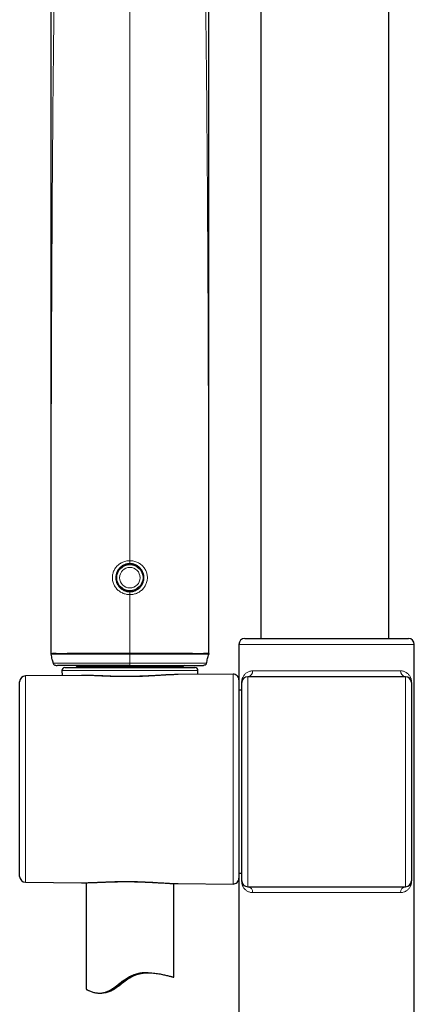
# Model space of a CAD drawing. Header units: millimetres. Extents: x 8 to 2314, y 12 to 2305.
# Tile 40 of 156: x 1068 to 1135, y 1589 to 1758. Entities that reach past the tile are written whole.
import ezdxf

# ---------------------------------------------------------------- set-up
doc = ezdxf.new("R2010")
doc.units = ezdxf.units.MM

msp = doc.modelspace()

# ---------------------------------------------------------------- linework, layer by layer
at = {"color": 7, "linetype": 'Continuous', "lineweight": 30}
for p, q in [((1130.88, 1651.73), (1130.88, 1795.21)), ((1108.98, 1769.99), (1108.98, 1651.73)), ((1105.21, 1650.73), (1105.21, 1644.65)), ((1106.21, 1651.73), (1134.21, 1651.73)), ((1135.21, 1530.73), (1135.21, 1650.73)), ((1075.43, 1646.77), (1097.69, 1646.77)), ((1077.46, 1646.93), (1077.46, 1646.77)), ((1095.66, 1646.77), (1095.66, 1646.93)), ((1078.26, 1645.42), (1068.71, 1645.34)), ((1074.93, 1646.25), (1074.97, 1645.39)), ((1078.62, 1645.42), (1078.26, 1645.42)), ((1094.83, 1645.56), (1094.58, 1645.56)), ((1104.21, 1645.65), (1094.83, 1645.56)), ((1098.16, 1645.59), (1098.19, 1646.25)), ((1133.71, 1645.2), (1106.71, 1645.2)), ((1067.71, 1611.05), (1067.71, 1644.34)), ((1105.21, 1644.65), (1105.21, 1610.74)), ((1105.71, 1610.28), (1105.71, 1644.2)), ((1134.71, 1644.2), (1134.71, 1610.28)), ((1105.71, 1642.88), (1105.21, 1642.88)), ((1105.21, 1611.61), (1105.71, 1611.61)), ((1068.71, 1610.05), (1078.27, 1609.97)), ((1078.26, 1609.97), (1078.27, 1609.97)), ((1079.06, 1609.97), (1079.06, 1591.78)), ((1094.06, 1593.83), (1094.06, 1609.84)), ((1094.75, 1609.82), (1094.83, 1609.82)), ((1094.83, 1609.82), (1104.21, 1609.74)), ((1105.21, 1610.74), (1105.21, 1530.73)), ((1106.71, 1609.28), (1133.71, 1609.28)), ((1081.38, 1591.09), (1081.74, 1591.09))]:
    msp.add_line(p, q, dxfattribs=at)
at = {"color": 252, "linetype": 'Continuous', "lineweight": 0}
for p, q in [((1086.56, 1764.41), (1086.56, 1665.04)), ((1084.99, 1663.94), (1085.09, 1663.84)), ((1088.12, 1663.94), (1088.03, 1663.84)), ((1085.09, 1660.43), (1084.99, 1660.33)), ((1088.03, 1660.43), (1088.13, 1660.33)), ((1086.56, 1659.24), (1086.56, 1649.2)), ((1135.21, 1650.73), (1105.21, 1650.73)), ((1073.08, 1649.07), (1073.06, 1649.19)), ((1086.56, 1649.2), (1086.56, 1649.07)), ((1086.56, 1649.07), (1086.56, 1647.51)), ((1100.04, 1649.07), (1100.06, 1649.19)), ((1077.46, 1646.93), (1095.66, 1646.93)), ((1068.71, 1645.34), (1068.71, 1610.05)), ((1098.19, 1646.25), (1074.93, 1646.25)), ((1104.21, 1609.74), (1104.21, 1645.65)), ((1106.71, 1645.2), (1106.71, 1609.28)), ((1133.71, 1609.28), (1133.71, 1645.2)), ((1105.68, 1642.88), (1105.68, 1644.2)), ((1105.71, 1644.2), (1105.68, 1644.2)), ((1134.71, 1644.2), (1134.74, 1644.2)), ((1134.74, 1644.2), (1134.74, 1610.28)), ((1105.68, 1610.28), (1105.68, 1611.61)), ((1105.68, 1610.28), (1105.71, 1610.28)), ((1134.74, 1610.28), (1134.71, 1610.28)), ((1132.87, 1608.28), (1107.56, 1608.28))]:
    msp.add_line(p, q, dxfattribs=at)
at = {"color": 252, "linetype": 'Continuous', "lineweight": 0, "flags": 128}
for points in [[(1086.56, 1664.53), (1086.56, 1664.54), (1086.56, 1664.57), (1086.56, 1664.62), (1086.56, 1664.68), (1086.56, 1664.76), (1086.56, 1664.85), (1086.56, 1664.94), (1086.56, 1665.04)], [(1084.52, 1663.39), (1084.54, 1663.37), (1084.57, 1663.34), (1084.59, 1663.31), (1084.6, 1663.28), (1084.6, 1663.26), (1084.6, 1663.24)], [(1088.52, 1663.24), (1088.51, 1663.26), (1088.52, 1663.28), (1088.53, 1663.31), (1088.55, 1663.34), (1088.58, 1663.37), (1088.6, 1663.39)], [(1084.52, 1660.88), (1084.54, 1660.9), (1084.57, 1660.93), (1084.59, 1660.96), (1084.6, 1660.99), (1084.6, 1661.01), (1084.6, 1661.03)], [(1088.52, 1661.03), (1088.51, 1661.01), (1088.52, 1660.99), (1088.53, 1660.96), (1088.55, 1660.93), (1088.58, 1660.9), (1088.6, 1660.88)], [(1086.56, 1659.24), (1086.56, 1659.34), (1086.56, 1659.43), (1086.56, 1659.51), (1086.56, 1659.59), (1086.56, 1659.65), (1086.56, 1659.7), (1086.56, 1659.72), (1086.56, 1659.73)]]:
    msp.add_lwpolyline(points, dxfattribs=at)
at = {"color": 7, "linetype": 'Continuous', "lineweight": 30}
msp.add_circle((1086.56, 1662.13), 2.25, dxfattribs=at)
at = {"color": 252, "linetype": 'Continuous', "lineweight": 0}
msp.add_circle((1086.56, 1662.13), 1.75, dxfattribs=at)
at = {"color": 7, "linetype": 'Continuous', "lineweight": 30}
for centre, radius, start, end in [((1106.21, 1650.73), 1, 90, 180), ((1134.21, 1650.73), 1, 0, 90), ((1075.43, 1646.27), 0.5, 90, 182.4813), ((1077.26, 1646.93), 0.2, 0, 90), ((1095.86, 1646.93), 0.2, 90, 180), ((1097.69, 1646.27), 0.5, 357.5187, 90), ((1068.71, 1644.34), 1, 90.5, 180), ((1104.21, 1644.65), 1, 0, 90.5), ((1106.71, 1644.2), 1, 90, 180), ((1133.71, 1644.2), 1, 0, 90), ((1068.71, 1611.05), 1, 180, 269.5), ((1104.21, 1610.74), 1, 269.5, 0), ((1106.71, 1610.28), 1, 180, 270), ((1133.71, 1610.28), 1, 270, 0)]:
    msp.add_arc(centre, radius, start, end, dxfattribs=at)
at = {"color": 252, "linetype": 'Continuous', "lineweight": 0}
for centre, radius, start, end in [((1106.62, 1646.13), 0.944, 280.3046, 4.1034), ((1133.81, 1646.13), 0.944, 175.8966, 259.6954), ((1106.63, 1608.35), 0.932, 355.5675, 84.7445), ((1133.8, 1608.35), 0.932, 95.2555, 184.4325)]:
    msp.add_arc(centre, radius, start, end, dxfattribs=at)
msp.add_ellipse((1120.21, 1646.21), major_axis=(15, 0), ratio=0.000615, start_param=3.708157, end_param=5.716621, dxfattribs=at)
at = {"color": 7, "linetype": 'Continuous', "lineweight": 30}
for points, knots in [([(1100.06, 1649.18), (1100.06, 1649.25), (1100.06, 1649.61), (1100.06, 1650.26), (1100.06, 1651.09), (1100.06, 1651.87), (1100.06, 1652.61), (1100.06, 1653.29), (1100.06, 1653.9), (1100.06, 1654.46), (1100.06, 1654.97), (1100.06, 1655.44), (1100.06, 1655.88), (1100.06, 1656.27), (1100.06, 1656.62), (1100.06, 1656.92), (1100.06, 1657.18), (1100.06, 1657.38), (1100.06, 1657.55), (1100.06, 1657.7), (1100.06, 1657.85), (1100.06, 1658.09), (1100.06, 1658.43), (1100.06, 1658.9), (1100.06, 1659.43), (1100.06, 1660.03), (1100.06, 1660.7), (1100.06, 1661.42), (1100.06, 1662.18), (1100.06, 1663.27), (1100.06, 1664.7), (1100.06, 1666.48), (1100.06, 1668.3), (1100.06, 1670.16), (1100.06, 1672.07), (1100.06, 1674.02), (1100.06, 1675.98), (1100.06, 1677.93), (1100.06, 1679.87), (1100.06, 1681.8), (1100.06, 1683.58), (1100.06, 1685.21), (1100.06, 1686.7), (1100.06, 1688.18), (1100.06, 1689.65), (1100.06, 1691.08), (1100.06, 1692.47), (1100.06, 1693.79), (1100.06, 1695.07), (1100.06, 1696.29), (1100.06, 1697.46), (1100.06, 1698.58), (1100.06, 1699.64), (1100.06, 1700.59), (1100.06, 1701.43), (1100.06, 1702.2), (1100.06, 1703), (1100.06, 1703.83), (1100.06, 1704.71), (1100.06, 1705.63), (1100.06, 1706.59), (1100.06, 1707.6), (1100.06, 1708.64), (1100.06, 1709.72), (1100.06, 1710.84), (1100.06, 1711.99), (1100.06, 1713.7), (1100.06, 1715.94), (1100.06, 1718.68), (1100.06, 1721.45), (1100.06, 1724.24), (1100.06, 1727.04), (1100.06, 1729.8), (1100.06, 1732.49), (1100.06, 1734.58), (1100.06, 1736.06), (1100.06, 1736.96), (1100.06, 1737.86), (1100.06, 1738.75), (1100.06, 1739.63), (1100.06, 1740.51), (1100.06, 1741.38), (1100.06, 1742.25), (1100.06, 1743.13), (1100.06, 1744.03), (1100.06, 1744.98), (1100.05, 1745.99), (1100.05, 1747.04), (1100.05, 1748.15), (1100.05, 1749.31), (1100.05, 1750.52), (1100.05, 1751.78), (1100.05, 1753.1), (1100.05, 1754.47), (1100.05, 1755.88), (1100.05, 1757.35), (1100.05, 1758.83), (1100.05, 1760.31), (1100.05, 1761.79), (1100.05, 1763.32), (1100.05, 1764.84), (1100.05, 1765.86), (1100.05, 1766.35)], [0, 0, 0, 0, 0.001773, 0.009308, 0.016424, 0.023121, 0.029398, 0.035255, 0.040392, 0.045155, 0.049543, 0.053556, 0.057194, 0.060614, 0.063619, 0.066209, 0.068383, 0.070142, 0.071467, 0.072655, 0.073923, 0.075269, 0.078789, 0.082755, 0.087167, 0.092387, 0.098119, 0.104362, 0.110881, 0.117459, 0.132357, 0.14755, 0.16304, 0.178826, 0.195239, 0.211954, 0.228716, 0.245379, 0.261941, 0.278404, 0.294767, 0.307525, 0.320222, 0.332858, 0.345432, 0.357844, 0.369604, 0.38092, 0.391793, 0.402223, 0.412208, 0.42175, 0.430847, 0.439501, 0.445988, 0.452401, 0.459186, 0.466362, 0.473813, 0.481643, 0.489853, 0.498443, 0.507413, 0.516593, 0.526141, 0.536056, 0.546122, 0.569858, 0.593266, 0.616344, 0.640701, 0.664668, 0.68818, 0.711202, 0.733734, 0.741505, 0.749216, 0.756867, 0.764459, 0.77199, 0.779461, 0.786872, 0.794434, 0.801682, 0.809372, 0.817502, 0.826074, 0.835086, 0.84454, 0.854435, 0.864771, 0.875548, 0.886766, 0.898425, 0.910526, 0.923068, 0.936051, 0.94834, 0.960999, 0.974029, 0.98743, 1, 1, 1, 1]), ([(1073.06, 1762.09), (1073.06, 1761.68), (1073.06, 1760.71), (1073.06, 1759.2), (1073.06, 1757.61), (1073.06, 1756.1), (1073.06, 1754.68), (1073.06, 1753.31), (1073.06, 1751.99), (1073.06, 1750.72), (1073.06, 1749.51), (1073.06, 1748.34), (1073.06, 1747.23), (1073.06, 1746.16), (1073.06, 1745.16), (1073.06, 1744.21), (1073.06, 1743.32), (1073.06, 1742.47), (1073.06, 1741.24), (1073.06, 1739.57), (1073.06, 1737.46), (1073.06, 1735.31), (1073.06, 1733.12), (1073.06, 1730.88), (1073.06, 1728.45), (1073.06, 1725.83), (1073.06, 1723), (1073.06, 1720.13), (1073.06, 1717.21), (1073.06, 1714.81), (1073.06, 1712.94), (1073.06, 1711.63), (1073.06, 1710.35), (1073.06, 1709.12), (1073.06, 1707.95), (1073.06, 1706.84), (1073.06, 1705.79), (1073.06, 1704.79), (1073.06, 1703.89), (1073.06, 1703.09), (1073.06, 1702.39), (1073.06, 1701.71), (1073.06, 1701.04), (1073.06, 1700.28), (1073.06, 1699.42), (1073.06, 1698.45), (1073.06, 1697.41), (1073.06, 1696.29), (1073.06, 1695.11), (1073.06, 1693.88), (1073.06, 1692.6), (1073.06, 1691.14), (1073.06, 1689.51), (1073.06, 1687.72), (1073.06, 1685.92), (1073.06, 1684.11), (1073.06, 1682.28), (1073.06, 1680.45), (1073.06, 1678.52), (1073.06, 1676.5), (1073.06, 1674.38), (1073.06, 1672.27), (1073.06, 1670.19), (1073.06, 1668.14), (1073.06, 1666.15), (1073.06, 1664.62), (1073.06, 1663.55), (1073.06, 1662.92), (1073.06, 1662.3), (1073.06, 1661.69), (1073.06, 1661.09), (1073.06, 1660.49), (1073.06, 1659.9), (1073.06, 1659.33), (1073.06, 1658.81), (1073.06, 1658.42), (1073.06, 1658.15), (1073.06, 1657.98), (1073.06, 1657.82), (1073.06, 1657.67), (1073.06, 1657.52), (1073.06, 1657.34), (1073.06, 1657.13), (1073.06, 1656.88), (1073.06, 1656.59), (1073.06, 1656.25), (1073.06, 1655.86), (1073.06, 1655.41), (1073.06, 1654.91), (1073.06, 1654.36), (1073.06, 1653.76), (1073.06, 1653.11), (1073.06, 1652.42), (1073.06, 1651.7), (1073.06, 1650.95), (1073.06, 1650.16), (1073.06, 1649.56), (1073.06, 1649.23), (1073.06, 1649.18)], [0, 0, 0, 0, 0.010909, 0.025767, 0.040112, 0.053168, 0.065768, 0.077912, 0.0896, 0.100832, 0.111609, 0.121929, 0.131794, 0.141204, 0.150157, 0.158507, 0.166418, 0.173889, 0.180921, 0.199294, 0.218012, 0.237082, 0.256506, 0.276281, 0.296409, 0.321025, 0.346075, 0.371523, 0.397367, 0.423603, 0.43527, 0.446991, 0.45838, 0.469288, 0.479716, 0.489491, 0.498803, 0.507654, 0.516044, 0.522615, 0.528873, 0.534818, 0.540641, 0.546677, 0.554915, 0.563531, 0.572523, 0.582577, 0.593064, 0.603984, 0.615337, 0.627122, 0.642752, 0.658619, 0.674579, 0.690634, 0.706783, 0.723025, 0.739362, 0.758041, 0.776841, 0.795645, 0.814099, 0.832178, 0.849883, 0.867214, 0.872794, 0.878334, 0.883834, 0.889294, 0.894671, 0.899738, 0.905268, 0.91032, 0.914895, 0.918991, 0.920585, 0.922093, 0.923514, 0.92485, 0.926107, 0.927618, 0.929444, 0.93166, 0.934267, 0.937263, 0.940648, 0.944665, 0.949119, 0.954011, 0.95934, 0.965107, 0.971309, 0.977557, 0.984191, 0.991213, 0.99862, 1, 1, 1, 1]), ([(1086.56, 1664.53), (1086.46, 1664.53), (1086.27, 1664.52), (1086, 1664.47), (1085.74, 1664.39), (1085.49, 1664.29), (1085.25, 1664.15), (1085.03, 1663.99), (1084.84, 1663.81), (1084.66, 1663.61), (1084.51, 1663.39), (1084.38, 1663.16), (1084.28, 1662.91), (1084.21, 1662.66), (1084.17, 1662.39), (1084.15, 1662.12), (1084.17, 1661.85), (1084.22, 1661.59), (1084.29, 1661.33), (1084.4, 1661.08), (1084.53, 1660.84), (1084.69, 1660.62), (1084.87, 1660.42), (1085.07, 1660.24), (1085.29, 1660.09), (1085.52, 1659.96), (1085.77, 1659.86), (1086.03, 1659.79), (1086.29, 1659.74), (1086.47, 1659.74), (1086.56, 1659.73)], [0, 0, 0, 0, 0.0388751, 0.0747343, 0.1107137, 0.1465765, 0.1824068, 0.2183521, 0.2541846, 0.2894921, 0.3249075, 0.3602124, 0.3953154, 0.4305286, 0.4656281, 0.5012055, 0.5369019, 0.5724807, 0.6084964, 0.6446326, 0.6806529, 0.7163858, 0.7522306, 0.787964, 0.8232802, 0.8587046, 0.8940168, 0.9293075, 0.964712, 1, 1, 1, 1]), ([(1086.56, 1659.73), (1086.65, 1659.74), (1086.83, 1659.74), (1087.09, 1659.79), (1087.35, 1659.86), (1087.59, 1659.96), (1087.83, 1660.09), (1088.05, 1660.24), (1088.25, 1660.42), (1088.43, 1660.62), (1088.59, 1660.84), (1088.72, 1661.08), (1088.82, 1661.33), (1088.9, 1661.59), (1088.95, 1661.85), (1088.96, 1662.12), (1088.95, 1662.39), (1088.91, 1662.66), (1088.83, 1662.91), (1088.74, 1663.16), (1088.61, 1663.39), (1088.46, 1663.61), (1088.28, 1663.81), (1088.08, 1663.99), (1087.86, 1664.15), (1087.63, 1664.29), (1087.38, 1664.39), (1087.12, 1664.47), (1086.85, 1664.52), (1086.66, 1664.53), (1086.56, 1664.53)], [0, 0, 0, 0, 0.0352882, 0.0706928, 0.1059837, 0.1412958, 0.1767202, 0.2120363, 0.2477697, 0.2836145, 0.3193473, 0.3553675, 0.3915037, 0.4275193, 0.463098, 0.4987944, 0.5343717, 0.5694712, 0.6046843, 0.6397872, 0.675092, 0.7105074, 0.7458149, 0.7816473, 0.8175925, 0.8534228, 0.8892855, 0.9252648, 0.961124, 1, 1, 1, 1]), ([(1073.06, 1649.18), (1073.06, 1649.18), (1073.06, 1649.14), (1073.07, 1649.1), (1073.07, 1649.06)], [0, 0, 0, 0, 0.103438, 1, 1, 1, 1]), ([(1073.08, 1649.07), (1073.08, 1649.07), (1073.08, 1649.07), (1073.07, 1649.06), (1073.07, 1649.06)], [0, 0, 0, 0, 0.388865, 1, 1, 1, 1]), ([(1073.45, 1647.52), (1073.4, 1647.73), (1073.27, 1648.25), (1073.15, 1648.76), (1073.07, 1649.06)], [0, 0, 0, 0, 0.41388, 1, 1, 1, 1]), ([(1099.66, 1647.52), (1099.73, 1647.77), (1099.86, 1648.29), (1099.98, 1648.8), (1100.04, 1649.06)], [0, 0, 0, 0, 0.496765, 1, 1, 1, 1]), ([(1100.06, 1649.18), (1100.06, 1649.18), (1100.06, 1649.14), (1100.05, 1649.1), (1100.04, 1649.06)], [0, 0, 0, 0, 0.103438, 1, 1, 1, 1]), ([(1100.04, 1649.07), (1100.04, 1649.07), (1100.04, 1649.07), (1100.04, 1649.06), (1100.04, 1649.06)], [0, 0, 0, 0, 0.388865, 1, 1, 1, 1]), ([(1073.95, 1647.13), (1073.96, 1647.13), (1073.96, 1647.13), (1073.98, 1647.13), (1074.01, 1647.13), (1074.06, 1647.13), (1074.11, 1647.13), (1074.14, 1647.13), (1074.15, 1647.13)], [0, 0, 0, 0, 0.039536, 0.252118, 0.479162, 0.700155, 0.924941, 1, 1, 1, 1]), ([(1086.56, 1647.13), (1086.28, 1647.13), (1085.71, 1647.13), (1084.86, 1647.13), (1084.02, 1647.13), (1083.18, 1647.13), (1082.38, 1647.13), (1081.61, 1647.13), (1080.88, 1647.13), (1080.16, 1647.13), (1079.47, 1647.13), (1078.83, 1647.13), (1078.25, 1647.13), (1077.72, 1647.13), (1077.22, 1647.13), (1076.74, 1647.13), (1076.29, 1647.13), (1075.85, 1647.13), (1075.45, 1647.13), (1075.09, 1647.13), (1074.77, 1647.13), (1074.52, 1647.13), (1074.32, 1647.13), (1074.21, 1647.13), (1074.17, 1647.13), (1074.17, 1647.13)], [0, 0, 0, 0, 0.052203, 0.104536, 0.156908, 0.209232, 0.261426, 0.309692, 0.358081, 0.406499, 0.454866, 0.503114, 0.543883, 0.584753, 0.625645, 0.666492, 0.707242, 0.750253, 0.793428, 0.836643, 0.879787, 0.922771, 0.958401, 0.994135, 1, 1, 1, 1]), ([(1086.56, 1647.13), (1086.84, 1647.13), (1087.41, 1647.13), (1088.26, 1647.13), (1089.1, 1647.13), (1089.93, 1647.13), (1090.74, 1647.13), (1091.5, 1647.13), (1092.24, 1647.13), (1092.95, 1647.13), (1093.65, 1647.13), (1094.29, 1647.13), (1094.87, 1647.13), (1095.39, 1647.13), (1095.9, 1647.13), (1096.38, 1647.13), (1096.83, 1647.13), (1097.26, 1647.13), (1097.67, 1647.13), (1098.03, 1647.13), (1098.34, 1647.13), (1098.6, 1647.13), (1098.79, 1647.13), (1098.9, 1647.13), (1098.94, 1647.13), (1098.95, 1647.13)], [0, 0, 0, 0, 0.05225, 0.10463, 0.157049, 0.209419, 0.261659, 0.309969, 0.358401, 0.406863, 0.455273, 0.503564, 0.54437, 0.585276, 0.626204, 0.667088, 0.707874, 0.750924, 0.794137, 0.837391, 0.880573, 0.923596, 0.959258, 0.995024, 1, 1, 1, 1]), ([(1098.96, 1647.13), (1098.97, 1647.13), (1099, 1647.13), (1099.05, 1647.13), (1099.1, 1647.13), (1099.14, 1647.13), (1099.16, 1647.13), (1099.16, 1647.13), (1099.16, 1647.13)], [0, 0, 0, 0, 0.035856, 0.268794, 0.496709, 0.720573, 0.941284, 1, 1, 1, 1]), ([(1099.66, 1647.51), (1099.64, 1647.46), (1099.61, 1647.36), (1099.49, 1647.23), (1099.34, 1647.15), (1099.23, 1647.14), (1099.18, 1647.13)], [0, 0, 0, 0, 0.250006, 0.50001, 0.750008, 1, 1, 1, 1]), ([(1094.57, 1645.56), (1094.56, 1645.56), (1094.45, 1645.56), (1094.21, 1645.55), (1093.84, 1645.54), (1093.47, 1645.52), (1093.1, 1645.51), (1092.72, 1645.49), (1092.33, 1645.47), (1091.94, 1645.44), (1091.55, 1645.42), (1091.15, 1645.4), (1090.75, 1645.37), (1090.34, 1645.35), (1089.93, 1645.33), (1089.52, 1645.31), (1089.11, 1645.29), (1088.7, 1645.28), (1088.29, 1645.26), (1087.87, 1645.25), (1087.46, 1645.24), (1087.04, 1645.23), (1086.63, 1645.23), (1086.21, 1645.22), (1085.79, 1645.22), (1085.38, 1645.22), (1084.96, 1645.23), (1084.55, 1645.23), (1084.14, 1645.24), (1083.74, 1645.25), (1083.33, 1645.27), (1082.92, 1645.28), (1082.52, 1645.29), (1082.11, 1645.31), (1081.71, 1645.33), (1081.32, 1645.34), (1080.92, 1645.36), (1080.54, 1645.37), (1080.16, 1645.39), (1079.78, 1645.4), (1079.41, 1645.41), (1079.04, 1645.42), (1078.78, 1645.42), (1078.65, 1645.42), (1078.63, 1645.42)], [0, 0, 0, 0, 0.000136, 0.025994, 0.051772, 0.077452, 0.103014, 0.128397, 0.153702, 0.178911, 0.204058, 0.229176, 0.254316, 0.279113, 0.303928, 0.328725, 0.353365, 0.37775, 0.402026, 0.426356, 0.450628, 0.474883, 0.499159, 0.523491, 0.547618, 0.571909, 0.596281, 0.620607, 0.644777, 0.668919, 0.693326, 0.717948, 0.742753, 0.767709, 0.792782, 0.817936, 0.843137, 0.868351, 0.893537, 0.918693, 0.944432, 0.970222, 0.996058, 1, 1, 1, 1]), ([(1078.26, 1609.97), (1078.3, 1609.97), (1078.46, 1609.96), (1078.74, 1609.96), (1079.1, 1609.97), (1079.47, 1609.98), (1079.84, 1609.99), (1080.22, 1610), (1080.6, 1610.01), (1080.99, 1610.03), (1081.38, 1610.05), (1081.78, 1610.06), (1082.18, 1610.08), (1082.59, 1610.09), (1082.99, 1610.11), (1083.4, 1610.12), (1083.81, 1610.13), (1084.22, 1610.14), (1084.64, 1610.15), (1085.05, 1610.16), (1085.47, 1610.16), (1085.88, 1610.16), (1086.3, 1610.16), (1086.71, 1610.16), (1087.13, 1610.15), (1087.54, 1610.14), (1087.96, 1610.13), (1088.37, 1610.12), (1088.78, 1610.11), (1089.19, 1610.09), (1089.6, 1610.07), (1090.01, 1610.05), (1090.42, 1610.03), (1090.82, 1610.01), (1091.22, 1609.98), (1091.62, 1609.96), (1092.01, 1609.94), (1092.4, 1609.92), (1092.78, 1609.9), (1093.11, 1609.88), (1093.32, 1609.87), (1093.4, 1609.86)], [0, 0, 0, 0, 0.009966, 0.037493, 0.064921, 0.092218, 0.11935, 0.146284, 0.173029, 0.199724, 0.226442, 0.253106, 0.279597, 0.305826, 0.331973, 0.358078, 0.384086, 0.410036, 0.435967, 0.461822, 0.487463, 0.51309, 0.538711, 0.564337, 0.589974, 0.61563, 0.641314, 0.667035, 0.692803, 0.718627, 0.744481, 0.770589, 0.796753, 0.822983, 0.849291, 0.875689, 0.902187, 0.928798, 0.955533, 0.982405, 1, 1, 1, 1]), ([(1093.4, 1609.86), (1093.46, 1609.86), (1093.65, 1609.85), (1093.96, 1609.84), (1094.33, 1609.83), (1094.59, 1609.82), (1094.73, 1609.82), (1094.75, 1609.82)], [0, 0, 0, 0, 0.137735, 0.407792, 0.677762, 0.947843, 1, 1, 1, 1]), ([(1079.06, 1591.78), (1079.06, 1591.78), (1079.06, 1591.78), (1079.11, 1591.74), (1079.21, 1591.68), (1079.36, 1591.6), (1079.56, 1591.51), (1079.79, 1591.41), (1080.08, 1591.31), (1080.37, 1591.22), (1080.67, 1591.16), (1080.95, 1591.11), (1081.26, 1591.09), (1081.57, 1591.09), (1081.85, 1591.12), (1082.12, 1591.17), (1082.39, 1591.24), (1082.67, 1591.34), (1082.94, 1591.46), (1083.21, 1591.61), (1083.48, 1591.77), (1083.82, 1592), (1084.21, 1592.29), (1084.67, 1592.65), (1085.14, 1593.02), (1085.57, 1593.34), (1085.96, 1593.61), (1086.32, 1593.82), (1086.69, 1594.02), (1087.09, 1594.18), (1087.51, 1594.32), (1087.93, 1594.43), (1088.35, 1594.5), (1088.76, 1594.55), (1089.17, 1594.58), (1089.62, 1594.59), (1090.09, 1594.57), (1090.59, 1594.53), (1091.07, 1594.47), (1091.52, 1594.4), (1091.94, 1594.32), (1092.32, 1594.24), (1092.68, 1594.16), (1093.01, 1594.08), (1093.3, 1594.01), (1093.56, 1593.94), (1093.77, 1593.89), (1093.92, 1593.85), (1094.02, 1593.83), (1094.06, 1593.82), (1094.05, 1593.83), (1094.05, 1593.83)], [0, 0, 0, 0, 0.0145489, 0.039191, 0.0640296, 0.0892599, 0.1135795, 0.1380522, 0.1627522, 0.1877656, 0.2058738, 0.2241095, 0.2424443, 0.2609543, 0.2746296, 0.2884327, 0.3023336, 0.316396, 0.3300664, 0.3438683, 0.357743, 0.3717101, 0.3960198, 0.4204418, 0.44512, 0.4698696, 0.4865051, 0.5032046, 0.5206651, 0.5383363, 0.556155, 0.5741975, 0.5916423, 0.6092662, 0.6270027, 0.6448997, 0.6681398, 0.6915575, 0.715305, 0.7392059, 0.7628598, 0.7866527, 0.810658, 0.8349541, 0.8606746, 0.8867813, 0.9130872, 0.9398062, 0.9647054, 0.989977, 1, 1, 1, 1]), ([(1089.71, 1594.58), (1089.6, 1594.58), (1089.35, 1594.57), (1088.97, 1594.53), (1088.55, 1594.46), (1088.13, 1594.37), (1087.72, 1594.24), (1087.31, 1594.08), (1086.92, 1593.89), (1086.49, 1593.65), (1086.05, 1593.35), (1085.54, 1592.97), (1085.04, 1592.58), (1084.53, 1592.19), (1084.12, 1591.9), (1083.76, 1591.67), (1083.44, 1591.5), (1083.12, 1591.35), (1082.79, 1591.23), (1082.46, 1591.16), (1082.15, 1591.11), (1081.9, 1591.09), (1081.77, 1591.09), (1081.74, 1591.09)], [0, 0, 0, 0, 0.039334, 0.085784, 0.132546, 0.179816, 0.225903, 0.272566, 0.319625, 0.367267, 0.428081, 0.489217, 0.571468, 0.633681, 0.696162, 0.736926, 0.778052, 0.819493, 0.861509, 0.902326, 0.943695, 0.985396, 1, 1, 1, 1]), ([(1082.81, 1591.31), (1082.82, 1591.32), (1082.83, 1591.32), (1082.89, 1591.34), (1083, 1591.38), (1083.14, 1591.43), (1083.31, 1591.51), (1083.51, 1591.62), (1083.71, 1591.73), (1083.88, 1591.84), (1084.06, 1591.96), (1084.28, 1592.11), (1084.53, 1592.29), (1084.82, 1592.51), (1085.12, 1592.74), (1085.43, 1592.98), (1085.75, 1593.22), (1086.09, 1593.46), (1086.44, 1593.69), (1086.76, 1593.87), (1087.06, 1594.02), (1087.32, 1594.13), (1087.58, 1594.23), (1087.84, 1594.32), (1088.1, 1594.39), (1088.35, 1594.44), (1088.6, 1594.49), (1088.83, 1594.52), (1089.05, 1594.55), (1089.25, 1594.57), (1089.44, 1594.58), (1089.57, 1594.58), (1089.64, 1594.58), (1089.64, 1594.58)], [0, 0, 0, 0, 0.027915, 0.070206, 0.113167, 0.141094, 0.183447, 0.226546, 0.253614, 0.28095, 0.308458, 0.336212, 0.374887, 0.413872, 0.453664, 0.49368, 0.534043, 0.574628, 0.616042, 0.657854, 0.685638, 0.713701, 0.741963, 0.770536, 0.798329, 0.826431, 0.854739, 0.883358, 0.910929, 0.938766, 0.966777, 0.995052, 1, 1, 1, 1]), ([(1089.58, 1594.58), (1089.52, 1594.58), (1089.39, 1594.58), (1089.18, 1594.57), (1088.94, 1594.56), (1088.69, 1594.53), (1088.43, 1594.5), (1088.16, 1594.45), (1087.89, 1594.39), (1087.61, 1594.31), (1087.34, 1594.23), (1087.07, 1594.13), (1086.81, 1594.01), (1086.56, 1593.89), (1086.27, 1593.73), (1085.96, 1593.53), (1085.63, 1593.3), (1085.3, 1593.05), (1084.99, 1592.8), (1084.68, 1592.56), (1084.37, 1592.32), (1084.08, 1592.09), (1083.83, 1591.91), (1083.63, 1591.77), (1083.47, 1591.67), (1083.32, 1591.58), (1083.19, 1591.51), (1083.08, 1591.45), (1082.98, 1591.4), (1082.91, 1591.37), (1082.85, 1591.34), (1082.81, 1591.32), (1082.81, 1591.32), (1082.81, 1591.32)], [0, 0, 0, 0, 0.030949, 0.0614, 0.092077, 0.123113, 0.154652, 0.183741, 0.213056, 0.242854, 0.272904, 0.300222, 0.327818, 0.355594, 0.383635, 0.423791, 0.464271, 0.505562, 0.547083, 0.589123, 0.631448, 0.674876, 0.718812, 0.746266, 0.773996, 0.801923, 0.83016, 0.857622, 0.885384, 0.913347, 0.941611, 0.976463, 1, 1, 1, 1])]:
    msp.add_open_spline(points, degree=3, knots=knots, dxfattribs=at)
at = {"color": 252, "linetype": 'Continuous', "lineweight": 0}
for points, knots in [([(1099.45, 1766.17), (1099.52, 1760.85), (1099.66, 1749.91), (1099.8, 1733.36), (1099.9, 1716.53), (1099.97, 1699.7), (1100.02, 1682.86), (1100.04, 1666.03), (1100.05, 1654.81), (1100.06, 1649.2)], [0, 0, 0, 0, 0.13661, 0.280508, 0.424407, 0.568305, 0.712203, 0.856102, 1, 1, 1, 1]), ([(1073.62, 1761.92), (1073.57, 1758.01), (1073.44, 1748.49), (1073.32, 1733.36), (1073.22, 1716.53), (1073.15, 1699.7), (1073.1, 1682.86), (1073.08, 1666.03), (1073.07, 1654.81), (1073.06, 1649.2)], [0, 0, 0, 0, 0.104014, 0.253345, 0.402676, 0.552007, 0.701338, 0.850669, 1, 1, 1, 1]), ([(1086.56, 1659.24), (1086.56, 1659.24), (1086.45, 1659.24), (1086.23, 1659.25), (1085.9, 1659.3), (1085.58, 1659.39), (1085.27, 1659.51), (1084.98, 1659.67), (1084.71, 1659.85), (1084.45, 1660.07), (1084.23, 1660.31), (1084.03, 1660.57), (1083.87, 1660.86), (1083.73, 1661.16), (1083.64, 1661.48), (1083.58, 1661.8), (1083.56, 1662.12), (1083.58, 1662.45), (1083.63, 1662.77), (1083.72, 1663.08), (1083.85, 1663.38), (1084, 1663.66), (1084.19, 1663.92), (1084.41, 1664.17), (1084.66, 1664.39), (1084.93, 1664.58), (1085.23, 1664.74), (1085.54, 1664.87), (1085.86, 1664.96), (1086.2, 1665.03), (1086.44, 1665.03), (1086.56, 1665.04)], [0, 0, 0, 0, 0.000007, 0.035833, 0.071769, 0.107596, 0.143188, 0.178887, 0.214478, 0.250123, 0.285878, 0.321517, 0.357141, 0.392882, 0.428499, 0.463557, 0.498738, 0.533795, 0.568453, 0.603229, 0.637892, 0.672998, 0.708217, 0.743329, 0.779311, 0.815407, 0.851393, 0.887722, 0.924166, 0.960496, 1, 1, 1, 1]), ([(1086.56, 1665.04), (1086.68, 1665.03), (1086.92, 1665.03), (1087.26, 1664.96), (1087.58, 1664.87), (1087.89, 1664.74), (1088.19, 1664.58), (1088.46, 1664.39), (1088.71, 1664.17), (1088.92, 1663.92), (1089.11, 1663.66), (1089.27, 1663.38), (1089.4, 1663.08), (1089.49, 1662.77), (1089.54, 1662.45), (1089.56, 1662.12), (1089.54, 1661.8), (1089.48, 1661.48), (1089.38, 1661.16), (1089.25, 1660.86), (1089.09, 1660.57), (1088.89, 1660.31), (1088.66, 1660.07), (1088.41, 1659.85), (1088.14, 1659.67), (1087.85, 1659.51), (1087.54, 1659.39), (1087.22, 1659.3), (1086.89, 1659.25), (1086.67, 1659.24), (1086.56, 1659.24), (1086.56, 1659.24)], [0, 0, 0, 0, 0.039504, 0.0758343, 0.1122776, 0.1486075, 0.184593, 0.220689, 0.2566712, 0.2917831, 0.3270024, 0.3621076, 0.3967712, 0.4315473, 0.4662054, 0.5012625, 0.5364428, 0.5715015, 0.6071178, 0.6428594, 0.6784834, 0.7141225, 0.7498768, 0.7855217, 0.8211127, 0.8568117, 0.8924041, 0.9282311, 0.9641667, 0.9999935, 1, 1, 1, 1]), ([(1084.27, 1661.41), (1084.27, 1661.43), (1084.24, 1661.57), (1084.21, 1661.82), (1084.2, 1662.17), (1084.22, 1662.51), (1084.25, 1662.73), (1084.27, 1662.85), (1084.27, 1662.85)], [0, 0, 0, 0, 0.041003, 0.287266, 0.533453, 0.759526, 0.985661, 1, 1, 1, 1]), ([(1088.84, 1662.87), (1088.85, 1662.84), (1088.88, 1662.7), (1088.9, 1662.44), (1088.92, 1662.1), (1088.9, 1661.76), (1088.87, 1661.54), (1088.85, 1661.43), (1088.85, 1661.42)], [0, 0, 0, 0, 0.049201, 0.295178, 0.54108, 0.766892, 0.992765, 1, 1, 1, 1]), ([(1073.06, 1649.2), (1073.07, 1649.2), (1073.08, 1649.2), (1073.14, 1649.18), (1073.24, 1649.19), (1073.38, 1649.2), (1073.58, 1649.2), (1073.82, 1649.2), (1074.1, 1649.19), (1074.42, 1649.19), (1074.78, 1649.19), (1075.18, 1649.19), (1075.61, 1649.19), (1076.07, 1649.2), (1076.56, 1649.2), (1077.11, 1649.2), (1077.71, 1649.2), (1078.37, 1649.2), (1079.09, 1649.2), (1079.88, 1649.2), (1080.72, 1649.2), (1081.58, 1649.2), (1082.46, 1649.2), (1083.32, 1649.2), (1084.15, 1649.2), (1084.95, 1649.2), (1085.75, 1649.2), (1086.29, 1649.2), (1086.56, 1649.2), (1086.56, 1649.2)], [0, 0, 0, 0, 0.027359, 0.054745, 0.082104, 0.11697, 0.151951, 0.186982, 0.221985, 0.256868, 0.292233, 0.327714, 0.363267, 0.398834, 0.43435, 0.469738, 0.511407, 0.553116, 0.594789, 0.642307, 0.68996, 0.737669, 0.785342, 0.832877, 0.874629, 0.916435, 0.958243, 0.999997, 1, 1, 1, 1]), ([(1073.06, 1649.18), (1073.06, 1649.18), (1073.06, 1649.19), (1073.06, 1649.19), (1073.06, 1649.19), (1073.06, 1649.19)], [0, 0, 0, 0, 0.5965437, 0.9997251, 1, 1, 1, 1]), ([(1086.56, 1649.07), (1086.29, 1649.07), (1085.75, 1649.07), (1084.95, 1649.07), (1084.15, 1649.07), (1083.32, 1649.07), (1082.47, 1649.07), (1081.59, 1649.07), (1080.72, 1649.08), (1079.88, 1649.08), (1079.1, 1649.08), (1078.38, 1649.08), (1077.72, 1649.08), (1077.12, 1649.08), (1076.57, 1649.08), (1076.08, 1649.08), (1075.62, 1649.07), (1075.19, 1649.07), (1074.79, 1649.07), (1074.43, 1649.07), (1074.11, 1649.07), (1073.83, 1649.08), (1073.59, 1649.08), (1073.39, 1649.08), (1073.25, 1649.07), (1073.16, 1649.06), (1073.1, 1649.08), (1073.08, 1649.08), (1073.08, 1649.07)], [0, 0, 0, 0, 0.041768, 0.08359, 0.125411, 0.167178, 0.214724, 0.262408, 0.310129, 0.357793, 0.405322, 0.446999, 0.488712, 0.530385, 0.565774, 0.60129, 0.636858, 0.672411, 0.707892, 0.743258, 0.778108, 0.813077, 0.848076, 0.883024, 0.917856, 0.945229, 0.972628, 1, 1, 1, 1]), ([(1100.06, 1649.2), (1100.05, 1649.2), (1100.03, 1649.2), (1099.97, 1649.18), (1099.88, 1649.19), (1099.74, 1649.2), (1099.54, 1649.2), (1099.3, 1649.2), (1099.02, 1649.19), (1098.7, 1649.19), (1098.34, 1649.19), (1097.94, 1649.19), (1097.51, 1649.19), (1097.04, 1649.2), (1096.56, 1649.2), (1096.01, 1649.2), (1095.41, 1649.2), (1094.74, 1649.2), (1094.02, 1649.2), (1093.24, 1649.2), (1092.4, 1649.2), (1091.54, 1649.2), (1090.66, 1649.2), (1089.8, 1649.2), (1088.97, 1649.2), (1088.17, 1649.2), (1087.36, 1649.2), (1086.83, 1649.2), (1086.56, 1649.2), (1086.56, 1649.2)], [0, 0, 0, 0, 0.027359, 0.054745, 0.082104, 0.11697, 0.151951, 0.186982, 0.221985, 0.256868, 0.292233, 0.327714, 0.363267, 0.398834, 0.43435, 0.469738, 0.511407, 0.553116, 0.594789, 0.642307, 0.68996, 0.737669, 0.785342, 0.832877, 0.874629, 0.916435, 0.958243, 0.999997, 1, 1, 1, 1]), ([(1086.56, 1649.07), (1086.83, 1649.07), (1087.36, 1649.07), (1088.17, 1649.07), (1088.97, 1649.07), (1089.8, 1649.07), (1090.65, 1649.07), (1091.53, 1649.07), (1092.39, 1649.08), (1093.24, 1649.08), (1094.02, 1649.08), (1094.74, 1649.08), (1095.4, 1649.08), (1096, 1649.08), (1096.55, 1649.08), (1097.03, 1649.08), (1097.49, 1649.07), (1097.93, 1649.07), (1098.32, 1649.07), (1098.68, 1649.07), (1099, 1649.07), (1099.28, 1649.08), (1099.53, 1649.08), (1099.72, 1649.08), (1099.87, 1649.07), (1099.96, 1649.06), (1100.02, 1649.08), (1100.03, 1649.08), (1100.04, 1649.07)], [0, 0, 0, 0, 0.041768, 0.08359, 0.125411, 0.167178, 0.214724, 0.262408, 0.310129, 0.357793, 0.405322, 0.446999, 0.488712, 0.530385, 0.565774, 0.60129, 0.636858, 0.672411, 0.707892, 0.743258, 0.778108, 0.813077, 0.848076, 0.883024, 0.917856, 0.945229, 0.972628, 1, 1, 1, 1]), ([(1100.06, 1649.18), (1100.06, 1649.18), (1100.06, 1649.19), (1100.06, 1649.19), (1100.06, 1649.19), (1100.06, 1649.19)], [0, 0, 0, 0, 0.596544, 0.999725, 1, 1, 1, 1]), ([(1073.45, 1647.51), (1073.46, 1647.51), (1073.47, 1647.51), (1073.52, 1647.51), (1073.59, 1647.51), (1073.71, 1647.51), (1073.86, 1647.51), (1074.06, 1647.51), (1074.33, 1647.51), (1074.66, 1647.51), (1075.04, 1647.51), (1075.46, 1647.51), (1075.92, 1647.51), (1076.39, 1647.51), (1076.89, 1647.51), (1077.41, 1647.51), (1077.96, 1647.51), (1078.57, 1647.51), (1079.23, 1647.51), (1079.95, 1647.51), (1080.69, 1647.51), (1081.45, 1647.51), (1082.17, 1647.51), (1082.84, 1647.51), (1083.51, 1647.51), (1084.23, 1647.51), (1085, 1647.51), (1085.78, 1647.51), (1086.3, 1647.51), (1086.56, 1647.51)], [0, 0, 0, 0, 0.031619, 0.063361, 0.095133, 0.126861, 0.158506, 0.190059, 0.228142, 0.266367, 0.304653, 0.342905, 0.38101, 0.416853, 0.45278, 0.488747, 0.524694, 0.560552, 0.602754, 0.645059, 0.68741, 0.729734, 0.771951, 0.805003, 0.838055, 0.878514, 0.919026, 0.959539, 1, 1, 1, 1]), ([(1099.66, 1647.51), (1099.66, 1647.51), (1099.65, 1647.51), (1099.6, 1647.51), (1099.52, 1647.51), (1099.41, 1647.51), (1099.26, 1647.51), (1099.05, 1647.51), (1098.79, 1647.51), (1098.45, 1647.51), (1098.07, 1647.51), (1097.65, 1647.51), (1097.2, 1647.51), (1096.72, 1647.51), (1096.23, 1647.51), (1095.7, 1647.51), (1095.15, 1647.51), (1094.55, 1647.51), (1093.89, 1647.51), (1093.17, 1647.51), (1092.43, 1647.51), (1091.67, 1647.51), (1090.95, 1647.51), (1090.28, 1647.51), (1089.61, 1647.51), (1088.89, 1647.51), (1088.12, 1647.51), (1087.34, 1647.51), (1086.82, 1647.51), (1086.56, 1647.51)], [0, 0, 0, 0, 0.031619, 0.063361, 0.095133, 0.126861, 0.158506, 0.190059, 0.228142, 0.266367, 0.304653, 0.342905, 0.38101, 0.416853, 0.45278, 0.488747, 0.524694, 0.560552, 0.602754, 0.645059, 0.68741, 0.729734, 0.771951, 0.805003, 0.838055, 0.878514, 0.919026, 0.959539, 1, 1, 1, 1]), ([(1086.56, 1647.51), (1086.56, 1647.46), (1086.56, 1647.35), (1086.56, 1647.23), (1086.56, 1647.15), (1086.56, 1647.14), (1086.56, 1647.13)], [0, 0, 0, 0, 0.254082, 0.508165, 0.762247, 1, 1, 1, 1]), ([(1094.58, 1645.56), (1094.56, 1645.56), (1094.42, 1645.56), (1094.15, 1645.55), (1093.76, 1645.54), (1093.34, 1645.52), (1092.91, 1645.49), (1092.46, 1645.47), (1092, 1645.44), (1091.53, 1645.41), (1091.04, 1645.38), (1090.55, 1645.35), (1090.05, 1645.32), (1089.53, 1645.3), (1089, 1645.27), (1088.47, 1645.25), (1087.84, 1645.23), (1087.1, 1645.21), (1086.36, 1645.21), (1085.72, 1645.21), (1085.18, 1645.21), (1084.64, 1645.22), (1084.11, 1645.23), (1083.5, 1645.25), (1082.79, 1645.27), (1082.1, 1645.3), (1081.51, 1645.33), (1081.01, 1645.35), (1080.53, 1645.37), (1080.05, 1645.39), (1079.51, 1645.41), (1079.03, 1645.42), (1078.72, 1645.42), (1078.62, 1645.42)], [0, 0, 0, 0, 0.003339, 0.031182, 0.059025, 0.088585, 0.118145, 0.147898, 0.177651, 0.207806, 0.237961, 0.268326, 0.29869, 0.329853, 0.361016, 0.392422, 0.423829, 0.471649, 0.519695, 0.552057, 0.582967, 0.613878, 0.645032, 0.676185, 0.723596, 0.771216, 0.803272, 0.83481, 0.866347, 0.898121, 0.929894, 0.978226, 1, 1, 1, 1]), ([(1105.68, 1644.2), (1105.68, 1644.24), (1105.68, 1644.31), (1105.69, 1644.42), (1105.71, 1644.53), (1105.73, 1644.66), (1105.77, 1644.8), (1105.81, 1644.94), (1105.88, 1645.11), (1105.99, 1645.32), (1106.14, 1645.53), (1106.31, 1645.71), (1106.5, 1645.86), (1106.72, 1646), (1106.96, 1646.11), (1107.22, 1646.18), (1107.43, 1646.2), (1107.54, 1646.2), (1107.56, 1646.2)], [0, 0, 0, 0, 0.0196569, 0.0393396, 0.0639574, 0.088631, 0.1281532, 0.1678865, 0.2075895, 0.3000524, 0.3928621, 0.485881, 0.5786302, 0.6794238, 0.7804995, 0.8814829, 0.9821501, 1, 1, 1, 1]), ([(1132.87, 1646.2), (1132.96, 1646.2), (1133.13, 1646.19), (1133.37, 1646.14), (1133.59, 1646.05), (1133.8, 1645.94), (1133.99, 1645.82), (1134.15, 1645.67), (1134.29, 1645.51), (1134.42, 1645.34), (1134.53, 1645.15), (1134.6, 1644.97), (1134.66, 1644.82), (1134.69, 1644.7), (1134.72, 1644.56), (1134.74, 1644.41), (1134.74, 1644.28), (1134.74, 1644.21), (1134.74, 1644.2)], [0, 0, 0, 0, 0.089975, 0.180258, 0.270732, 0.361177, 0.451289, 0.531199, 0.611164, 0.691038, 0.763308, 0.835484, 0.866537, 0.897565, 0.92963, 0.961557, 0.994304, 1, 1, 1, 1]), ([(1078.27, 1609.97), (1078.35, 1609.97), (1078.55, 1609.96), (1078.89, 1609.97), (1079.29, 1609.97), (1079.7, 1609.99), (1080.12, 1610), (1080.56, 1610.02), (1081.01, 1610.04), (1081.48, 1610.06), (1081.97, 1610.08), (1082.47, 1610.1), (1083.07, 1610.12), (1083.77, 1610.15), (1084.48, 1610.16), (1085.11, 1610.17), (1085.65, 1610.18), (1086.19, 1610.18), (1086.73, 1610.17), (1087.37, 1610.16), (1088.1, 1610.15), (1088.83, 1610.12), (1089.46, 1610.09), (1089.98, 1610.06), (1090.5, 1610.04), (1091, 1610.01), (1091.59, 1609.97), (1092.25, 1609.93), (1092.89, 1609.89), (1093.44, 1609.86), (1093.97, 1609.84), (1094.41, 1609.82), (1094.68, 1609.82), (1094.75, 1609.82)], [0, 0, 0, 0, 0.017608, 0.045013, 0.072418, 0.100162, 0.127906, 0.155823, 0.183739, 0.213214, 0.242688, 0.272375, 0.302061, 0.347212, 0.392561, 0.423084, 0.452961, 0.482839, 0.512958, 0.543076, 0.58894, 0.635017, 0.66605, 0.695897, 0.725744, 0.755815, 0.785887, 0.831621, 0.877549, 0.908455, 0.93912, 0.985561, 1, 1, 1, 1]), ([(1107.56, 1608.28), (1107.47, 1608.28), (1107.3, 1608.29), (1107.06, 1608.34), (1106.84, 1608.43), (1106.63, 1608.54), (1106.44, 1608.67), (1106.28, 1608.81), (1106.13, 1608.97), (1106.01, 1609.15), (1105.9, 1609.34), (1105.82, 1609.51), (1105.77, 1609.67), (1105.74, 1609.79), (1105.71, 1609.92), (1105.69, 1610.08), (1105.68, 1610.2), (1105.68, 1610.27), (1105.68, 1610.28)], [0, 0, 0, 0, 0.0899655, 0.1802386, 0.270703, 0.3611385, 0.4512408, 0.5312407, 0.6112948, 0.691259, 0.7632395, 0.8351289, 0.8664658, 0.8977771, 0.930159, 0.9623966, 0.9950787, 1, 1, 1, 1]), ([(1134.74, 1610.28), (1134.74, 1610.24), (1134.74, 1610.17), (1134.73, 1610.06), (1134.72, 1609.95), (1134.7, 1609.82), (1134.66, 1609.68), (1134.62, 1609.55), (1134.54, 1609.37), (1134.44, 1609.17), (1134.29, 1608.95), (1134.12, 1608.78), (1133.92, 1608.62), (1133.71, 1608.48), (1133.46, 1608.38), (1133.2, 1608.3), (1133, 1608.28), (1132.89, 1608.28), (1132.87, 1608.28)], [0, 0, 0, 0, 0.019664, 0.039354, 0.063992, 0.088686, 0.128278, 0.16808, 0.207852, 0.300479, 0.393452, 0.486635, 0.579548, 0.680489, 0.781714, 0.882845, 0.983658, 1, 1, 1, 1])]:
    msp.add_open_spline(points, degree=3, knots=knots, dxfattribs=at)
at = {"color": 7, "linetype": 'Continuous', "lineweight": 30}
msp.add_open_spline([(1073.45, 1647.51), (1073.47, 1647.46), (1073.51, 1647.36), (1073.63, 1647.23), (1073.77, 1647.15), (1073.88, 1647.14), (1073.94, 1647.13)], degree=3, dxfattribs=at)

doc.saveas('drawing.dxf')
